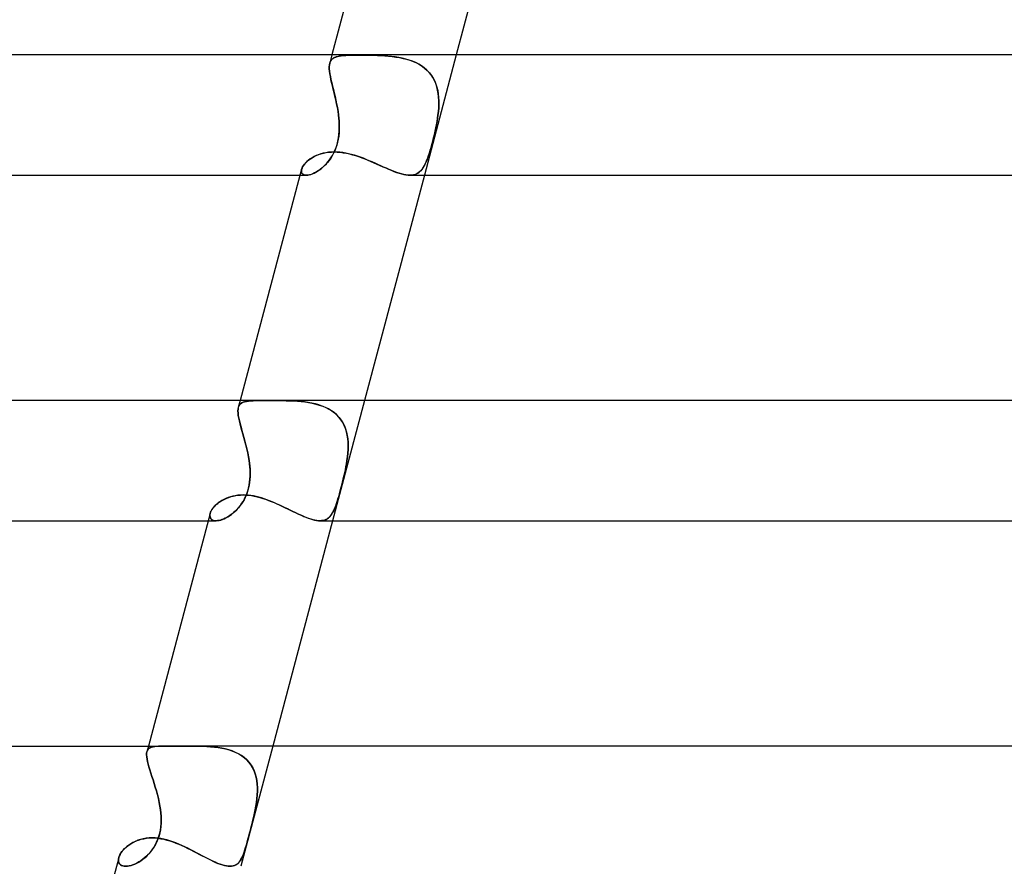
# Model space of a CAD drawing. Header units: millimetres. Extents: x -345 to 345, y -2 to 230.
# Tile 21 of 74: x -126 to -94, y 115 to 143. Entities that reach past the tile are written whole.
import ezdxf

# ---------------------------------------------------------------- set-up
doc = ezdxf.new("R2010")
doc.units = ezdxf.units.MM
doc.layers.add('HIDDEN', color=7, linetype='Continuous')
doc.layers.add('THICK', color=7, linetype='Continuous')

msp = doc.modelspace()

# ---------------------------------------------------------------- linework, layer by layer
at = {"layer": 'HIDDEN'}
for p, q in [((-115.87, 142), (-115.943, 141.727)), ((-115.902, 141.82), (-115.872, 141.856)), ((-115.866, 141.861), (-115.899, 141.824)), ((-115.872, 141.856), (-115.836, 141.886)), ((-115.827, 141.893), (-115.866, 141.861)), ((-115.836, 141.886), (-115.794, 141.912)), ((-115.78, 141.918), (-115.827, 141.893)), ((-115.794, 141.912), (-115.745, 141.933)), ((-115.727, 141.939), (-115.78, 141.918)), ((-115.745, 141.933), (-115.69, 141.95)), ((-115.666, 141.955), (-115.727, 141.939)), ((-115.69, 141.95), (-115.63, 141.963)), ((-115.598, 141.968), (-115.666, 141.955)), ((-115.63, 141.963), (-115.562, 141.973)), ((-115.524, 141.978), (-115.598, 141.968)), ((-115.562, 141.973), (-115.489, 141.981)), ((-115.442, 141.984), (-115.524, 141.978)), ((-115.489, 141.981), (-115.411, 141.986)), ((-115.353, 141.989), (-115.442, 141.984)), ((-115.411, 141.986), (-115.326, 141.99)), ((-115.258, 141.992), (-115.353, 141.989)), ((-115.326, 141.99), (-115.236, 141.993)), ((-115.156, 141.994), (-115.258, 141.992)), ((-115.236, 141.993), (-115.14, 141.995)), ((-115.048, 141.995), (-115.156, 141.994)), ((-115.14, 141.995), (-115.039, 141.995)), ((-114.934, 141.996), (-115.048, 141.995)), ((-115.039, 141.995), (-114.934, 141.996)), ((-114.828, 141.995), (-114.934, 141.996)), ((-114.934, 141.996), (-114.824, 141.995)), ((-114.717, 141.995), (-114.828, 141.995)), ((-114.824, 141.995), (-114.71, 141.994)), ((-114.604, 141.993), (-114.717, 141.995)), ((-114.71, 141.994), (-114.593, 141.993)), ((-114.487, 141.991), (-114.604, 141.993)), ((-114.593, 141.993), (-114.474, 141.99)), ((-114.369, 141.987), (-114.487, 141.991)), ((-114.474, 141.99), (-114.354, 141.986)), ((-114.25, 141.982), (-114.369, 141.987)), ((-114.354, 141.986), (-114.232, 141.981)), ((-114.129, 141.975), (-114.25, 141.982)), ((-114.232, 141.981), (-114.109, 141.973)), ((-114.008, 141.965), (-114.129, 141.975)), ((-114.109, 141.973), (-113.986, 141.963)), ((-113.887, 141.953), (-114.008, 141.965)), ((-113.986, 141.963), (-113.863, 141.95)), ((-113.766, 141.937), (-113.887, 141.953)), ((-113.863, 141.95), (-113.742, 141.933)), ((-113.647, 141.918), (-113.766, 141.937)), ((-113.742, 141.933), (-113.621, 141.913)), ((-113.529, 141.894), (-113.647, 141.918)), ((-113.621, 141.913), (-113.503, 141.888)), ((-113.413, 141.866), (-113.529, 141.894)), ((-113.503, 141.888), (-113.387, 141.858)), ((-113.3, 141.832), (-113.413, 141.866)), ((-113.387, 141.858), (-113.274, 141.823)), ((-113.19, 141.793), (-113.3, 141.832)), ((-111.732, 142), (-112.794, 138)), ((-115.958, 141.609), (-115.953, 141.673)), ((-115.953, 141.672), (-115.958, 141.608)), ((-115.957, 141.538), (-115.958, 141.609)), ((-115.958, 141.608), (-115.957, 141.536)), ((-115.95, 141.46), (-115.957, 141.538)), ((-115.957, 141.536), (-115.95, 141.457)), ((-115.953, 141.673), (-115.942, 141.729)), ((-115.942, 141.729), (-115.953, 141.672)), ((-115.924, 141.78), (-115.942, 141.729)), ((-115.942, 141.729), (-115.925, 141.777)), ((-115.925, 141.777), (-115.902, 141.82)), ((-115.899, 141.824), (-115.924, 141.78)), ((-113.274, 141.823), (-113.164, 141.782)), ((-113.084, 141.747), (-113.19, 141.793)), ((-113.164, 141.782), (-113.06, 141.735)), ((-112.984, 141.696), (-113.084, 141.747)), ((-113.06, 141.735), (-112.96, 141.682)), ((-112.888, 141.638), (-112.984, 141.696)), ((-112.96, 141.682), (-112.866, 141.623)), ((-112.798, 141.572), (-112.888, 141.638)), ((-112.866, 141.623), (-112.779, 141.556)), ((-112.715, 141.5), (-112.798, 141.572)), ((-112.779, 141.556), (-112.697, 141.483)), ((-112.64, 141.422), (-112.715, 141.5)), ((-115.939, 141.376), (-115.95, 141.46)), ((-115.95, 141.457), (-115.938, 141.371)), ((-115.922, 141.284), (-115.939, 141.376)), ((-115.938, 141.371), (-115.921, 141.279)), ((-115.902, 141.186), (-115.922, 141.284)), ((-115.921, 141.279), (-115.901, 141.18)), ((-115.879, 141.082), (-115.902, 141.186)), ((-115.901, 141.18), (-115.877, 141.076)), ((-112.697, 141.483), (-112.624, 141.403)), ((-112.573, 141.338), (-112.64, 141.422)), ((-112.624, 141.403), (-112.559, 141.318)), ((-112.513, 141.247), (-112.573, 141.338)), ((-112.559, 141.318), (-112.501, 141.227)), ((-112.461, 141.15), (-112.513, 141.247)), ((-112.501, 141.227), (-112.452, 141.131)), ((-115.853, 140.974), (-115.879, 141.082)), ((-115.877, 141.076), (-115.851, 140.967)), ((-115.825, 140.862), (-115.853, 140.974)), ((-115.851, 140.967), (-115.823, 140.855)), ((-115.797, 140.745), (-115.825, 140.862)), ((-115.823, 140.855), (-115.795, 140.739)), ((-112.418, 141.048), (-112.461, 141.15)), ((-112.452, 141.131), (-112.41, 141.029)), ((-112.382, 140.943), (-112.418, 141.048)), ((-112.41, 141.029), (-112.377, 140.924)), ((-112.355, 140.833), (-112.382, 140.943)), ((-112.377, 140.924), (-112.351, 140.815)), ((-115.768, 140.626), (-115.797, 140.745)), ((-115.795, 140.739), (-115.767, 140.62)), ((-115.74, 140.503), (-115.768, 140.626)), ((-115.767, 140.62), (-115.739, 140.498)), ((-112.335, 140.72), (-112.355, 140.833)), ((-112.351, 140.815), (-112.333, 140.704)), ((-112.322, 140.604), (-112.335, 140.72)), ((-112.333, 140.704), (-112.321, 140.59)), ((-112.315, 140.486), (-112.322, 140.604)), ((-112.321, 140.59), (-112.315, 140.474)), ((-115.714, 140.379), (-115.74, 140.503)), ((-115.739, 140.498), (-115.713, 140.375)), ((-115.69, 140.254), (-115.714, 140.379)), ((-115.713, 140.375), (-115.689, 140.251)), ((-115.668, 140.127), (-115.69, 140.254)), ((-115.689, 140.251), (-115.668, 140.125)), ((-112.319, 140.238), (-112.329, 140.119)), ((-112.328, 140.123), (-112.319, 140.245)), ((-112.319, 140.245), (-112.314, 140.366)), ((-112.314, 140.357), (-112.319, 140.238)), ((-112.314, 140.366), (-112.315, 140.486)), ((-112.315, 140.474), (-112.314, 140.357)), ((-115.65, 140), (-115.668, 140.127)), ((-115.668, 140.125), (-115.65, 140)), ((-115.638, 139.894), (-115.65, 140)), ((-115.65, 140), (-115.639, 139.902)), ((-115.639, 139.902), (-115.631, 139.804)), ((-115.63, 139.788), (-115.638, 139.894)), ((-112.374, 139.788), (-112.357, 139.894)), ((-112.355, 139.902), (-112.371, 139.804)), ((-112.357, 139.894), (-112.342, 140)), ((-112.342, 140), (-112.355, 139.902)), ((-112.342, 140), (-112.328, 140.123)), ((-112.329, 140.119), (-112.342, 140)), ((-115.631, 139.804), (-115.626, 139.705)), ((-115.625, 139.681), (-115.63, 139.788)), ((-115.628, 139.463), (-115.624, 139.572)), ((-115.626, 139.705), (-115.624, 139.606)), ((-115.624, 139.606), (-115.626, 139.505)), ((-115.624, 139.572), (-115.625, 139.681)), ((-112.438, 139.463), (-112.415, 139.572)), ((-112.408, 139.606), (-112.429, 139.505)), ((-112.415, 139.572), (-112.393, 139.681)), ((-112.388, 139.705), (-112.408, 139.606)), ((-112.393, 139.681), (-112.374, 139.788)), ((-112.371, 139.804), (-112.388, 139.705)), ((-115.673, 139.133), (-115.652, 139.243)), ((-115.643, 139.303), (-115.659, 139.201)), ((-115.652, 139.243), (-115.637, 139.353)), ((-115.632, 139.404), (-115.643, 139.303)), ((-115.637, 139.353), (-115.628, 139.463)), ((-115.626, 139.505), (-115.632, 139.404)), ((-112.517, 139.133), (-112.49, 139.243)), ((-112.475, 139.303), (-112.5, 139.201)), ((-112.49, 139.243), (-112.463, 139.353)), ((-112.451, 139.404), (-112.475, 139.303)), ((-112.463, 139.353), (-112.438, 139.463)), ((-112.429, 139.505), (-112.451, 139.404)), ((-115.74, 138.906), (-115.776, 138.815)), ((-115.77, 138.83), (-115.733, 138.925)), ((-115.708, 139.002), (-115.74, 138.906)), ((-115.733, 138.925), (-115.701, 139.026)), ((-115.681, 139.1), (-115.708, 139.002)), ((-115.701, 139.026), (-115.673, 139.133)), ((-115.659, 139.201), (-115.681, 139.1)), ((-112.578, 138.906), (-112.605, 138.815)), ((-112.601, 138.83), (-112.573, 138.925)), ((-112.552, 139.002), (-112.578, 138.906)), ((-112.573, 138.925), (-112.545, 139.026)), ((-112.526, 139.1), (-112.552, 139.002)), ((-112.545, 139.026), (-112.517, 139.133)), ((-112.5, 139.201), (-112.526, 139.1)), ((-116.588, 138.544), (-116.527, 138.583)), ((-116.527, 138.583), (-116.46, 138.62)), ((-116.46, 138.62), (-116.389, 138.653)), ((-116.389, 138.653), (-116.314, 138.684)), ((-116.314, 138.684), (-116.235, 138.71)), ((-116.235, 138.71), (-116.152, 138.732)), ((-116.152, 138.732), (-116.065, 138.75)), ((-116.065, 138.75), (-115.976, 138.763)), ((-115.976, 138.763), (-115.884, 138.771)), ((-115.912, 138.565), (-115.965, 138.49)), ((-115.951, 138.509), (-115.902, 138.581)), ((-115.863, 138.644), (-115.912, 138.565)), ((-115.902, 138.581), (-115.855, 138.658)), ((-115.884, 138.771), (-115.79, 138.773)), ((-115.818, 138.728), (-115.863, 138.644)), ((-115.855, 138.658), (-115.811, 138.741)), ((-115.776, 138.815), (-115.818, 138.728)), ((-115.811, 138.741), (-115.77, 138.83)), ((-115.79, 138.773), (-115.692, 138.771)), ((-115.692, 138.771), (-115.592, 138.763)), ((-115.592, 138.763), (-115.492, 138.749)), ((-115.492, 138.749), (-115.39, 138.731)), ((-115.39, 138.731), (-115.288, 138.709)), ((-115.288, 138.709), (-115.186, 138.682)), ((-115.186, 138.682), (-115.083, 138.652)), ((-115.083, 138.652), (-114.981, 138.618)), ((-114.981, 138.618), (-114.878, 138.581)), ((-114.878, 138.581), (-114.776, 138.542)), ((-112.687, 138.565), (-112.716, 138.49)), ((-112.708, 138.509), (-112.681, 138.581)), ((-112.659, 138.644), (-112.687, 138.565)), ((-112.681, 138.581), (-112.655, 138.658)), ((-112.632, 138.728), (-112.659, 138.644)), ((-112.655, 138.658), (-112.628, 138.741)), ((-112.605, 138.815), (-112.632, 138.728)), ((-112.628, 138.741), (-112.601, 138.83)), ((-116.879, 138.199), (-116.865, 138.24)), ((-116.865, 138.24), (-116.844, 138.283)), ((-116.844, 138.283), (-116.816, 138.327)), ((-116.816, 138.327), (-116.782, 138.371)), ((-116.782, 138.371), (-116.742, 138.415)), ((-116.742, 138.415), (-116.697, 138.459)), ((-116.697, 138.459), (-116.645, 138.502)), ((-116.645, 138.502), (-116.588, 138.544)), ((-116.2, 138.24), (-116.262, 138.191)), ((-116.227, 138.217), (-116.169, 138.267)), ((-116.139, 138.295), (-116.2, 138.24)), ((-116.169, 138.267), (-116.112, 138.321)), ((-116.079, 138.355), (-116.139, 138.295)), ((-116.112, 138.321), (-116.056, 138.379)), ((-116.021, 138.42), (-116.079, 138.355)), ((-116.056, 138.379), (-116.003, 138.442)), ((-115.965, 138.49), (-116.021, 138.42)), ((-116.003, 138.442), (-115.951, 138.509)), ((-114.776, 138.542), (-114.674, 138.501)), ((-114.674, 138.501), (-114.573, 138.458)), ((-114.573, 138.458), (-114.472, 138.415)), ((-114.472, 138.415), (-114.373, 138.371)), ((-114.373, 138.371), (-114.275, 138.327)), ((-114.275, 138.327), (-114.178, 138.283)), ((-114.178, 138.283), (-114.082, 138.241)), ((-114.082, 138.241), (-113.988, 138.201)), ((-112.842, 138.24), (-112.878, 138.191)), ((-112.858, 138.217), (-112.825, 138.267)), ((-112.808, 138.295), (-112.842, 138.24)), ((-112.825, 138.267), (-112.794, 138.321)), ((-112.776, 138.355), (-112.808, 138.295)), ((-112.794, 138.321), (-112.764, 138.379)), ((-112.745, 138.42), (-112.776, 138.355)), ((-112.764, 138.379), (-112.735, 138.442)), ((-112.716, 138.49), (-112.745, 138.42)), ((-112.735, 138.442), (-112.708, 138.509)), ((-116.932, 138), (-116.716, 138)), ((-116.887, 138.157), (-116.879, 138.199)), ((-116.879, 138.198), (-116.887, 138.156)), ((-116.886, 138.118), (-116.887, 138.157)), ((-116.887, 138.156), (-116.886, 138.118)), ((-116.886, 138.118), (-116.877, 138.083)), ((-116.877, 138.084), (-116.886, 138.118)), ((-116.86, 138.055), (-116.877, 138.084)), ((-116.877, 138.083), (-116.86, 138.054)), ((-116.834, 138.031), (-116.86, 138.055)), ((-116.86, 138.054), (-116.834, 138.031)), ((-116.834, 138.031), (-116.801, 138.014)), ((-116.801, 138.014), (-116.834, 138.031)), ((-116.801, 138.014), (-116.761, 138.003)), ((-116.761, 138.003), (-116.801, 138.014)), ((-116.761, 138.003), (-116.715, 138)), ((-116.715, 138), (-116.761, 138.003)), ((-116.715, 138), (-116.67, 138.003)), ((-116.668, 138.003), (-116.715, 138)), ((-116.67, 138.003), (-116.622, 138.011)), ((-116.617, 138.012), (-116.668, 138.003)), ((-116.622, 138.011), (-116.57, 138.025)), ((-116.563, 138.027), (-116.617, 138.012)), ((-116.57, 138.025), (-116.516, 138.044)), ((-116.506, 138.048), (-116.563, 138.027)), ((-116.516, 138.044), (-116.461, 138.068)), ((-116.447, 138.075), (-116.506, 138.048)), ((-116.461, 138.068), (-116.403, 138.098)), ((-116.386, 138.108), (-116.447, 138.075)), ((-116.403, 138.098), (-116.345, 138.133)), ((-116.324, 138.146), (-116.386, 138.108)), ((-116.345, 138.133), (-116.286, 138.173)), ((-116.262, 138.191), (-116.324, 138.146)), ((-116.286, 138.173), (-116.227, 138.217)), ((-113.988, 138.201), (-113.896, 138.162)), ((-113.896, 138.162), (-113.808, 138.127)), ((-113.808, 138.127), (-113.722, 138.095)), ((-113.722, 138.095), (-113.638, 138.067)), ((-113.638, 138.067), (-113.558, 138.044)), ((-113.558, 138.044), (-113.481, 138.025)), ((-113.481, 138.025), (-113.408, 138.011)), ((-113.408, 138.011), (-113.339, 138.003)), ((-113.339, 138.003), (-113.274, 138)), ((-113.274, 138), (-113.215, 138.003)), ((-113.212, 138.003), (-113.274, 138)), ((-113.215, 138.003), (-113.159, 138.011)), ((-113.153, 138.012), (-113.212, 138.003)), ((-113.159, 138.011), (-113.107, 138.025)), ((-113.099, 138.027), (-113.153, 138.012)), ((-113.107, 138.025), (-113.058, 138.044)), ((-113.049, 138.048), (-113.099, 138.027)), ((-113.058, 138.044), (-113.012, 138.068)), ((-113.002, 138.075), (-113.049, 138.048)), ((-113.012, 138.068), (-112.97, 138.098)), ((-112.958, 138.108), (-113.002, 138.075)), ((-112.97, 138.098), (-112.93, 138.133)), ((-112.916, 138.146), (-112.958, 138.108)), ((-112.93, 138.133), (-112.893, 138.173)), ((-112.878, 138.191), (-112.916, 138.146)), ((-112.893, 138.173), (-112.858, 138.217)), ((-118.923, 130.5), (-118.984, 130.273)), ((-118.942, 130.361), (-118.91, 130.394)), ((-118.911, 130.394), (-118.942, 130.36)), ((-118.873, 130.421), (-118.911, 130.394)), ((-118.91, 130.394), (-118.872, 130.422)), ((-118.827, 130.443), (-118.873, 130.421)), ((-118.872, 130.422), (-118.826, 130.444)), ((-118.774, 130.461), (-118.827, 130.443)), ((-118.826, 130.444), (-118.773, 130.461)), ((-118.714, 130.474), (-118.774, 130.461)), ((-118.773, 130.461), (-118.712, 130.474)), ((-118.647, 130.483), (-118.714, 130.474)), ((-118.712, 130.474), (-118.645, 130.484)), ((-118.573, 130.49), (-118.647, 130.483)), ((-118.645, 130.484), (-118.571, 130.49)), ((-118.492, 130.494), (-118.573, 130.49)), ((-118.571, 130.49), (-118.49, 130.495)), ((-118.404, 130.497), (-118.492, 130.494)), ((-118.49, 130.495), (-118.402, 130.497)), ((-118.309, 130.499), (-118.404, 130.497)), ((-118.402, 130.497), (-118.307, 130.499)), ((-118.208, 130.499), (-118.309, 130.499)), ((-118.307, 130.499), (-118.206, 130.499)), ((-118.1, 130.5), (-118.208, 130.499)), ((-118.206, 130.499), (-118.099, 130.5)), ((-117.986, 130.5), (-118.1, 130.5)), ((-118.099, 130.5), (-117.986, 130.5)), ((-117.876, 130.5), (-117.986, 130.5)), ((-117.986, 130.5), (-117.874, 130.5)), ((-117.762, 130.499), (-117.876, 130.5)), ((-117.874, 130.5), (-117.758, 130.499)), ((-117.645, 130.499), (-117.762, 130.499)), ((-117.758, 130.499), (-117.639, 130.499)), ((-117.525, 130.498), (-117.645, 130.499)), ((-117.639, 130.499), (-117.518, 130.498)), ((-117.403, 130.496), (-117.525, 130.498)), ((-117.518, 130.498), (-117.395, 130.495)), ((-117.279, 130.492), (-117.403, 130.496)), ((-117.395, 130.495), (-117.27, 130.492)), ((-117.155, 130.487), (-117.279, 130.492)), ((-117.27, 130.492), (-117.145, 130.486)), ((-117.03, 130.479), (-117.155, 130.487)), ((-117.145, 130.486), (-117.019, 130.478)), ((-116.905, 130.469), (-117.03, 130.479)), ((-117.019, 130.478), (-116.894, 130.468)), ((-116.781, 130.455), (-116.905, 130.469)), ((-116.894, 130.468), (-116.769, 130.453)), ((-116.659, 130.437), (-116.781, 130.455)), ((-116.769, 130.453), (-116.646, 130.435)), ((-116.537, 130.415), (-116.659, 130.437)), ((-116.646, 130.435), (-116.525, 130.413)), ((-116.419, 130.388), (-116.537, 130.415)), ((-116.525, 130.413), (-116.406, 130.385)), ((-116.303, 130.356), (-116.419, 130.388)), ((-116.406, 130.385), (-116.29, 130.351)), ((-114.785, 130.5), (-115.847, 126.5)), ((-118.997, 130.156), (-118.994, 130.218)), ((-118.994, 130.218), (-118.997, 130.155)), ((-118.994, 130.085), (-118.997, 130.156)), ((-118.997, 130.155), (-118.993, 130.083)), ((-118.994, 130.218), (-118.983, 130.273)), ((-118.984, 130.273), (-118.994, 130.218)), ((-118.984, 130.007), (-118.994, 130.085)), ((-118.993, 130.083), (-118.984, 130.004)), ((-118.967, 130.32), (-118.984, 130.273)), ((-118.983, 130.273), (-118.966, 130.32)), ((-118.942, 130.36), (-118.967, 130.32)), ((-118.966, 130.32), (-118.942, 130.361)), ((-116.192, 130.317), (-116.303, 130.356)), ((-116.29, 130.351), (-116.178, 130.312)), ((-116.084, 130.273), (-116.192, 130.317)), ((-116.178, 130.312), (-116.071, 130.267)), ((-115.981, 130.221), (-116.084, 130.273)), ((-116.071, 130.267), (-115.97, 130.215)), ((-115.884, 130.162), (-115.981, 130.221)), ((-115.97, 130.215), (-115.874, 130.155)), ((-115.794, 130.097), (-115.884, 130.162)), ((-115.874, 130.155), (-115.784, 130.089)), ((-115.711, 130.024), (-115.794, 130.097)), ((-115.784, 130.089), (-115.702, 130.015)), ((-118.969, 129.921), (-118.984, 130.007)), ((-118.984, 130.004), (-118.968, 129.918)), ((-118.948, 129.827), (-118.969, 129.921)), ((-118.968, 129.918), (-118.948, 129.824)), ((-118.924, 129.727), (-118.948, 129.827)), ((-118.948, 129.824), (-118.923, 129.724)), ((-118.895, 129.621), (-118.924, 129.727)), ((-118.923, 129.724), (-118.894, 129.617)), ((-115.636, 129.945), (-115.711, 130.024)), ((-115.702, 130.015), (-115.628, 129.935)), ((-115.569, 129.859), (-115.636, 129.945)), ((-115.628, 129.935), (-115.562, 129.849)), ((-115.51, 129.766), (-115.569, 129.859)), ((-115.562, 129.849), (-115.505, 129.757)), ((-115.46, 129.668), (-115.51, 129.766)), ((-115.505, 129.757), (-115.456, 129.658)), ((-118.864, 129.509), (-118.895, 129.621)), ((-118.894, 129.617), (-118.863, 129.505)), ((-118.832, 129.393), (-118.864, 129.509)), ((-118.863, 129.505), (-118.83, 129.388)), ((-118.798, 129.272), (-118.832, 129.393)), ((-118.83, 129.388), (-118.797, 129.268)), ((-115.419, 129.565), (-115.46, 129.668)), ((-115.456, 129.658), (-115.415, 129.555)), ((-115.386, 129.458), (-115.419, 129.565)), ((-115.415, 129.555), (-115.383, 129.448)), ((-115.361, 129.346), (-115.386, 129.458)), ((-115.383, 129.448), (-115.359, 129.337)), ((-118.764, 129.148), (-118.798, 129.272)), ((-118.797, 129.268), (-118.763, 129.144)), ((-118.731, 129.022), (-118.764, 129.148)), ((-118.763, 129.144), (-118.73, 129.018)), ((-115.344, 129.231), (-115.361, 129.346)), ((-115.359, 129.337), (-115.343, 129.223)), ((-115.333, 129.113), (-115.344, 129.231)), ((-115.343, 129.223), (-115.333, 129.106)), ((-115.33, 128.993), (-115.333, 129.113)), ((-115.333, 129.106), (-115.33, 128.987)), ((-118.699, 128.893), (-118.731, 129.022)), ((-118.73, 129.018), (-118.699, 128.89)), ((-118.67, 128.763), (-118.699, 128.893)), ((-118.699, 128.89), (-118.67, 128.761)), ((-118.645, 128.632), (-118.67, 128.763)), ((-118.67, 128.761), (-118.645, 128.631)), ((-115.353, 128.625), (-115.34, 128.749)), ((-115.34, 128.745), (-115.353, 128.623)), ((-115.34, 128.749), (-115.332, 128.871)), ((-115.333, 128.867), (-115.34, 128.745)), ((-115.33, 128.987), (-115.333, 128.867)), ((-115.332, 128.871), (-115.33, 128.993)), ((-118.623, 128.5), (-118.645, 128.632)), ((-118.645, 128.631), (-118.623, 128.5)), ((-118.61, 128.398), (-118.623, 128.5)), ((-118.623, 128.5), (-118.611, 128.411)), ((-118.611, 128.411), (-118.601, 128.322)), ((-118.599, 128.296), (-118.61, 128.398)), ((-115.404, 128.296), (-115.386, 128.398)), ((-115.383, 128.411), (-115.399, 128.322)), ((-115.386, 128.398), (-115.369, 128.5)), ((-115.369, 128.5), (-115.383, 128.411)), ((-115.369, 128.5), (-115.353, 128.625)), ((-115.353, 128.623), (-115.369, 128.5)), ((-118.601, 128.322), (-118.594, 128.232)), ((-118.592, 128.193), (-118.599, 128.296)), ((-118.594, 128.232), (-118.59, 128.141)), ((-118.589, 128.09), (-118.592, 128.193)), ((-118.591, 127.987), (-118.589, 128.09)), ((-118.59, 128.141), (-118.589, 128.051)), ((-115.469, 127.987), (-115.446, 128.09)), ((-115.435, 128.141), (-115.455, 128.051)), ((-115.446, 128.09), (-115.424, 128.193)), ((-115.416, 128.232), (-115.435, 128.141)), ((-115.424, 128.193), (-115.404, 128.296)), ((-115.399, 128.322), (-115.416, 128.232)), ((-118.624, 127.682), (-118.608, 127.782)), ((-118.608, 127.778), (-118.623, 127.688)), ((-118.608, 127.782), (-118.597, 127.884)), ((-118.598, 127.869), (-118.608, 127.778)), ((-118.592, 127.96), (-118.598, 127.869)), ((-118.597, 127.884), (-118.591, 127.987)), ((-118.589, 128.051), (-118.592, 127.96)), ((-115.544, 127.683), (-115.519, 127.782)), ((-115.52, 127.778), (-115.542, 127.688)), ((-115.497, 127.869), (-115.52, 127.778)), ((-115.519, 127.782), (-115.494, 127.884)), ((-115.476, 127.96), (-115.497, 127.869)), ((-115.494, 127.884), (-115.469, 127.987)), ((-115.455, 128.051), (-115.476, 127.96)), ((-118.692, 127.433), (-118.722, 127.353)), ((-118.704, 127.4), (-118.672, 127.492)), ((-118.665, 127.515), (-118.692, 127.433)), ((-118.672, 127.492), (-118.646, 127.586)), ((-118.642, 127.601), (-118.665, 127.515)), ((-118.646, 127.586), (-118.624, 127.682)), ((-118.623, 127.688), (-118.642, 127.601)), ((-115.61, 127.433), (-115.632, 127.353)), ((-115.619, 127.4), (-115.594, 127.492)), ((-115.587, 127.515), (-115.61, 127.433)), ((-115.594, 127.492), (-115.569, 127.586)), ((-115.565, 127.601), (-115.587, 127.515)), ((-115.569, 127.586), (-115.544, 127.683)), ((-115.542, 127.688), (-115.565, 127.601)), ((-119.671, 127.076), (-119.618, 127.116)), ((-119.618, 127.116), (-119.562, 127.153)), ((-119.562, 127.153), (-119.502, 127.189)), ((-119.502, 127.189), (-119.438, 127.222)), ((-119.438, 127.222), (-119.371, 127.252)), ((-119.371, 127.252), (-119.3, 127.279)), ((-119.3, 127.279), (-119.227, 127.302)), ((-119.227, 127.302), (-119.15, 127.321)), ((-119.15, 127.321), (-119.071, 127.337)), ((-119.071, 127.337), (-118.99, 127.348)), ((-118.99, 127.348), (-118.906, 127.355)), ((-118.906, 127.355), (-118.821, 127.357)), ((-118.837, 127.129), (-118.882, 127.06)), ((-118.876, 127.069), (-118.827, 127.145)), ((-118.795, 127.201), (-118.837, 127.129)), ((-118.827, 127.145), (-118.781, 127.227)), ((-118.821, 127.357), (-118.73, 127.355)), ((-118.757, 127.275), (-118.795, 127.201)), ((-118.781, 127.227), (-118.74, 127.312)), ((-118.722, 127.353), (-118.757, 127.275)), ((-118.74, 127.312), (-118.704, 127.4)), ((-118.73, 127.355), (-118.639, 127.347)), ((-118.639, 127.347), (-118.546, 127.335)), ((-118.546, 127.335), (-118.453, 127.319)), ((-118.453, 127.319), (-118.359, 127.298)), ((-118.359, 127.298), (-118.264, 127.273)), ((-118.264, 127.273), (-118.17, 127.245)), ((-118.17, 127.245), (-118.075, 127.214)), ((-118.075, 127.214), (-117.981, 127.179)), ((-117.981, 127.179), (-117.886, 127.142)), ((-117.886, 127.142), (-117.792, 127.103)), ((-117.792, 127.103), (-117.699, 127.062)), ((-115.7, 127.129), (-115.723, 127.06)), ((-115.72, 127.069), (-115.695, 127.145)), ((-115.677, 127.201), (-115.7, 127.129)), ((-115.695, 127.145), (-115.67, 127.227)), ((-115.655, 127.275), (-115.677, 127.201)), ((-115.67, 127.227), (-115.644, 127.312)), ((-115.632, 127.353), (-115.655, 127.275)), ((-115.644, 127.312), (-115.619, 127.4)), ((-119.921, 126.741), (-119.908, 126.782)), ((-119.908, 126.782), (-119.889, 126.823)), ((-119.889, 126.823), (-119.865, 126.865)), ((-119.865, 126.865), (-119.835, 126.908)), ((-119.835, 126.908), (-119.801, 126.951)), ((-119.801, 126.951), (-119.762, 126.994)), ((-119.762, 126.994), (-119.719, 127.036)), ((-119.719, 127.036), (-119.671, 127.076)), ((-119.139, 126.773), (-119.194, 126.727)), ((-119.155, 126.759), (-119.096, 126.811)), ((-119.084, 126.823), (-119.139, 126.773)), ((-119.096, 126.811), (-119.038, 126.868)), ((-119.031, 126.877), (-119.084, 126.823)), ((-119.038, 126.868), (-118.982, 126.931)), ((-118.979, 126.934), (-119.031, 126.877)), ((-118.982, 126.931), (-118.927, 126.997)), ((-118.929, 126.996), (-118.979, 126.934)), ((-118.882, 127.06), (-118.929, 126.996)), ((-118.927, 126.997), (-118.876, 127.069)), ((-117.699, 127.062), (-117.606, 127.02)), ((-117.606, 127.02), (-117.513, 126.976)), ((-117.513, 126.976), (-117.421, 126.932)), ((-117.421, 126.932), (-117.33, 126.888)), ((-117.33, 126.888), (-117.24, 126.845)), ((-117.24, 126.845), (-117.152, 126.802)), ((-117.152, 126.802), (-117.065, 126.76)), ((-117.065, 126.76), (-116.98, 126.72)), ((-115.846, 126.773), (-115.873, 126.727)), ((-115.854, 126.759), (-115.825, 126.811)), ((-115.819, 126.823), (-115.846, 126.773)), ((-115.825, 126.811), (-115.798, 126.868)), ((-115.794, 126.877), (-115.819, 126.823)), ((-115.798, 126.868), (-115.771, 126.931)), ((-115.77, 126.934), (-115.794, 126.877)), ((-115.771, 126.931), (-115.745, 126.997)), ((-115.746, 126.996), (-115.77, 126.934)), ((-115.723, 127.06), (-115.746, 126.996)), ((-115.745, 126.997), (-115.72, 127.069)), ((-119.985, 126.5), (-119.723, 126.5)), ((-119.929, 126.7), (-119.931, 126.661)), ((-119.931, 126.661), (-119.929, 126.7)), ((-119.931, 126.661), (-119.926, 126.626)), ((-119.926, 126.626), (-119.931, 126.661)), ((-119.921, 126.742), (-119.929, 126.7)), ((-119.929, 126.7), (-119.921, 126.741)), ((-119.926, 126.626), (-119.915, 126.594)), ((-119.915, 126.594), (-119.926, 126.626)), ((-119.915, 126.594), (-119.897, 126.566)), ((-119.897, 126.566), (-119.915, 126.594)), ((-119.897, 126.566), (-119.873, 126.543)), ((-119.873, 126.543), (-119.897, 126.566)), ((-119.873, 126.543), (-119.843, 126.524)), ((-119.843, 126.524), (-119.873, 126.543)), ((-119.843, 126.524), (-119.807, 126.51)), ((-119.807, 126.51), (-119.843, 126.524)), ((-119.807, 126.51), (-119.766, 126.502)), ((-119.766, 126.502), (-119.807, 126.51)), ((-119.766, 126.502), (-119.72, 126.5)), ((-119.721, 126.5), (-119.766, 126.502)), ((-119.677, 126.503), (-119.721, 126.5)), ((-119.72, 126.5), (-119.673, 126.503)), ((-119.629, 126.51), (-119.677, 126.503)), ((-119.673, 126.503), (-119.622, 126.511)), ((-119.579, 126.521), (-119.629, 126.51)), ((-119.622, 126.511), (-119.568, 126.525)), ((-119.527, 126.538), (-119.579, 126.521)), ((-119.568, 126.525), (-119.512, 126.543)), ((-119.474, 126.558), (-119.527, 126.538)), ((-119.512, 126.543), (-119.454, 126.567)), ((-119.419, 126.584), (-119.474, 126.558)), ((-119.454, 126.567), (-119.395, 126.596)), ((-119.363, 126.613), (-119.419, 126.584)), ((-119.395, 126.596), (-119.335, 126.629)), ((-119.307, 126.647), (-119.363, 126.613)), ((-119.335, 126.629), (-119.275, 126.668)), ((-119.251, 126.685), (-119.307, 126.647)), ((-119.275, 126.668), (-119.215, 126.711)), ((-119.194, 126.727), (-119.251, 126.685)), ((-119.215, 126.711), (-119.155, 126.759)), ((-116.98, 126.72), (-116.896, 126.682)), ((-116.896, 126.682), (-116.814, 126.646)), ((-116.814, 126.646), (-116.735, 126.614)), ((-116.735, 126.614), (-116.658, 126.585)), ((-116.658, 126.585), (-116.585, 126.559)), ((-116.585, 126.559), (-116.514, 126.538)), ((-116.514, 126.538), (-116.447, 126.521)), ((-116.447, 126.521), (-116.382, 126.509)), ((-116.382, 126.509), (-116.321, 126.502)), ((-116.321, 126.502), (-116.264, 126.5)), ((-116.214, 126.503), (-116.265, 126.5)), ((-116.264, 126.5), (-116.21, 126.503)), ((-116.166, 126.51), (-116.214, 126.503)), ((-116.21, 126.503), (-116.159, 126.511)), ((-116.12, 126.521), (-116.166, 126.51)), ((-116.159, 126.511), (-116.111, 126.525)), ((-116.078, 126.538), (-116.12, 126.521)), ((-116.111, 126.525), (-116.066, 126.543)), ((-116.038, 126.558), (-116.078, 126.538)), ((-116.066, 126.543), (-116.024, 126.567)), ((-116.001, 126.584), (-116.038, 126.558)), ((-116.024, 126.567), (-115.985, 126.596)), ((-115.966, 126.613), (-116.001, 126.584)), ((-115.985, 126.596), (-115.949, 126.629)), ((-115.933, 126.647), (-115.966, 126.613)), ((-115.949, 126.629), (-115.915, 126.668)), ((-115.902, 126.685), (-115.933, 126.647)), ((-115.915, 126.668), (-115.884, 126.711)), ((-115.873, 126.727), (-115.902, 126.685)), ((-115.884, 126.711), (-115.854, 126.759)), ((-121.976, 119), (-122.026, 118.814)), ((-121.981, 118.899), (-122.008, 118.861)), ((-121.986, 118.893), (-121.956, 118.923)), ((-121.946, 118.93), (-121.981, 118.899)), ((-121.956, 118.923), (-121.918, 118.946)), ((-121.901, 118.954), (-121.946, 118.93)), ((-121.918, 118.946), (-121.873, 118.964)), ((-121.849, 118.972), (-121.901, 118.954)), ((-121.873, 118.964), (-121.821, 118.978)), ((-121.787, 118.984), (-121.849, 118.972)), ((-121.821, 118.978), (-121.762, 118.988)), ((-121.717, 118.992), (-121.787, 118.984)), ((-121.762, 118.988), (-121.696, 118.994)), ((-121.638, 118.997), (-121.717, 118.992)), ((-121.696, 118.994), (-121.622, 118.998)), ((-121.551, 118.999), (-121.638, 118.997)), ((-121.622, 118.998), (-121.542, 119)), ((-121.454, 119), (-121.551, 118.999)), ((-121.542, 119), (-121.454, 119)), ((-121.393, 119), (-121.454, 119)), ((-121.328, 119), (-121.393, 119)), ((-121.26, 118.999), (-121.328, 119)), ((-121.189, 118.999), (-121.26, 118.999)), ((-121.116, 118.999), (-121.189, 118.999)), ((-121.04, 118.998), (-121.116, 118.999)), ((-120.962, 118.999), (-121.04, 118.998)), ((-120.881, 118.999), (-120.962, 118.999)), ((-120.799, 118.999), (-120.881, 118.999)), ((-120.716, 119), (-120.799, 118.999)), ((-120.631, 119), (-120.716, 119)), ((-120.544, 119), (-120.631, 119)), ((-120.545, 119), (-120.418, 119)), ((-120.42, 119), (-120.544, 119)), ((-120.293, 118.998), (-120.42, 119)), ((-120.418, 119), (-120.291, 118.998)), ((-120.166, 118.995), (-120.293, 118.998)), ((-120.291, 118.998), (-120.163, 118.995)), ((-120.038, 118.989), (-120.166, 118.995)), ((-120.163, 118.995), (-120.035, 118.989)), ((-119.911, 118.981), (-120.038, 118.989)), ((-120.035, 118.989), (-119.907, 118.98)), ((-119.785, 118.969), (-119.911, 118.981)), ((-119.907, 118.98), (-119.78, 118.968)), ((-119.66, 118.953), (-119.785, 118.969)), ((-119.78, 118.968), (-119.655, 118.952)), ((-119.537, 118.932), (-119.66, 118.953)), ((-119.655, 118.952), (-119.531, 118.931)), ((-119.417, 118.906), (-119.537, 118.932)), ((-119.531, 118.931), (-119.41, 118.905)), ((-119.3, 118.875), (-119.417, 118.906)), ((-119.41, 118.905), (-119.293, 118.873)), ((-117.838, 119), (-118.9, 115)), ((-122.034, 118.765), (-122.037, 118.708)), ((-122.037, 118.708), (-122.032, 118.643)), ((-122.037, 118.708), (-122.034, 118.765)), ((-122.032, 118.643), (-122.037, 118.708)), ((-122.034, 118.765), (-122.026, 118.814)), ((-122.026, 118.814), (-122.034, 118.765)), ((-122.021, 118.571), (-122.032, 118.643)), ((-122.032, 118.643), (-122.021, 118.57)), ((-122.008, 118.861), (-122.026, 118.814)), ((-122.026, 118.814), (-122.01, 118.857)), ((-122.005, 118.491), (-122.021, 118.571)), ((-122.01, 118.857), (-121.986, 118.893)), ((-119.187, 118.838), (-119.3, 118.875)), ((-119.293, 118.873), (-119.18, 118.835)), ((-119.078, 118.793), (-119.187, 118.838)), ((-119.18, 118.835), (-119.072, 118.79)), ((-118.975, 118.742), (-119.078, 118.793)), ((-119.072, 118.79), (-118.969, 118.739)), ((-118.877, 118.683), (-118.975, 118.742)), ((-118.969, 118.739), (-118.872, 118.68)), ((-118.787, 118.617), (-118.877, 118.683)), ((-118.872, 118.68), (-118.782, 118.613)), ((-118.705, 118.544), (-118.787, 118.617)), ((-118.782, 118.613), (-118.7, 118.539)), ((-122.021, 118.57), (-122.005, 118.49)), ((-121.983, 118.403), (-122.005, 118.491)), ((-122.005, 118.49), (-121.983, 118.402)), ((-121.957, 118.309), (-121.983, 118.403)), ((-121.983, 118.402), (-121.956, 118.308)), ((-121.927, 118.208), (-121.957, 118.309)), ((-121.956, 118.308), (-121.926, 118.207)), ((-118.631, 118.464), (-118.705, 118.544)), ((-118.7, 118.539), (-118.627, 118.459)), ((-118.565, 118.376), (-118.631, 118.464)), ((-118.627, 118.459), (-118.562, 118.371)), ((-118.508, 118.282), (-118.565, 118.376)), ((-118.562, 118.371), (-118.505, 118.277)), ((-118.46, 118.183), (-118.508, 118.282)), ((-118.505, 118.277), (-118.458, 118.177)), ((-121.893, 118.103), (-121.927, 118.208)), ((-121.926, 118.207), (-121.893, 118.1)), ((-121.858, 117.992), (-121.893, 118.103)), ((-121.893, 118.1), (-121.857, 117.99)), ((-121.821, 117.876), (-121.858, 117.992)), ((-121.857, 117.99), (-121.82, 117.874)), ((-118.422, 118.079), (-118.46, 118.183)), ((-118.458, 118.177), (-118.42, 118.073)), ((-118.392, 117.97), (-118.422, 118.079)), ((-118.42, 118.073), (-118.39, 117.964)), ((-118.37, 117.856), (-118.392, 117.97)), ((-118.39, 117.964), (-118.369, 117.851)), ((-121.784, 117.757), (-121.821, 117.876)), ((-121.82, 117.874), (-121.783, 117.755)), ((-121.746, 117.635), (-121.784, 117.757)), ((-121.783, 117.755), (-121.746, 117.634)), ((-121.71, 117.511), (-121.746, 117.635)), ((-121.746, 117.634), (-121.71, 117.51)), ((-118.356, 117.739), (-118.37, 117.856)), ((-118.369, 117.851), (-118.355, 117.735)), ((-118.349, 117.62), (-118.356, 117.739)), ((-118.355, 117.735), (-118.349, 117.616)), ((-118.349, 117.499), (-118.349, 117.62)), ((-118.349, 117.616), (-118.349, 117.496)), ((-121.676, 117.385), (-121.71, 117.511)), ((-121.71, 117.51), (-121.676, 117.384)), ((-121.644, 117.258), (-121.676, 117.385)), ((-121.676, 117.384), (-121.644, 117.257)), ((-118.366, 117.251), (-118.355, 117.376)), ((-118.355, 117.374), (-118.366, 117.25)), ((-118.355, 117.376), (-118.349, 117.499)), ((-118.349, 117.496), (-118.355, 117.374)), ((-121.616, 117.129), (-121.644, 117.258)), ((-121.644, 117.257), (-121.616, 117.129)), ((-121.591, 117), (-121.616, 117.129)), ((-121.616, 117.129), (-121.591, 117)), ((-121.574, 116.885), (-121.591, 117)), ((-121.591, 117), (-121.574, 116.888)), ((-118.423, 116.885), (-118.402, 117)), ((-118.402, 117), (-118.422, 116.888)), ((-118.402, 117), (-118.382, 117.126)), ((-118.382, 117.126), (-118.402, 117)), ((-118.382, 117.126), (-118.366, 117.251)), ((-118.366, 117.25), (-118.382, 117.126)), ((-121.574, 116.888), (-121.561, 116.775)), ((-121.56, 116.769), (-121.574, 116.885)), ((-121.561, 116.775), (-121.552, 116.662)), ((-121.552, 116.655), (-121.56, 116.769)), ((-121.552, 116.662), (-121.549, 116.549)), ((-121.549, 116.54), (-121.552, 116.655)), ((-118.498, 116.54), (-118.472, 116.655)), ((-118.47, 116.662), (-118.496, 116.549)), ((-118.472, 116.655), (-118.446, 116.769)), ((-118.445, 116.775), (-118.47, 116.662)), ((-118.446, 116.769), (-118.423, 116.885)), ((-118.422, 116.888), (-118.445, 116.775)), ((-121.576, 116.208), (-121.56, 116.317)), ((-121.559, 116.325), (-121.574, 116.217)), ((-121.56, 116.317), (-121.551, 116.427)), ((-121.551, 116.437), (-121.559, 116.325)), ((-121.549, 116.549), (-121.551, 116.437)), ((-121.551, 116.427), (-121.549, 116.54)), ((-118.581, 116.208), (-118.554, 116.317)), ((-118.551, 116.325), (-118.579, 116.217)), ((-118.554, 116.317), (-118.526, 116.427)), ((-118.524, 116.437), (-118.551, 116.325)), ((-118.526, 116.427), (-118.498, 116.54)), ((-118.496, 116.549), (-118.524, 116.437)), ((-121.66, 115.9), (-121.625, 116)), ((-121.622, 116.009), (-121.656, 115.909)), ((-121.625, 116), (-121.597, 116.103)), ((-121.595, 116.111), (-121.622, 116.009)), ((-121.597, 116.103), (-121.576, 116.208)), ((-121.574, 116.217), (-121.595, 116.111)), ((-118.664, 115.9), (-118.637, 116)), ((-118.634, 116.009), (-118.661, 115.909)), ((-118.637, 116), (-118.609, 116.103)), ((-118.607, 116.111), (-118.634, 116.009)), ((-118.609, 116.103), (-118.581, 116.208)), ((-118.579, 116.217), (-118.607, 116.111)), ((-122.769, 115.589), (-122.716, 115.638)), ((-122.716, 115.638), (-122.658, 115.685)), ((-122.658, 115.685), (-122.595, 115.729)), ((-122.595, 115.729), (-122.528, 115.771)), ((-122.528, 115.771), (-122.456, 115.809)), ((-122.456, 115.809), (-122.38, 115.844)), ((-122.38, 115.844), (-122.3, 115.874)), ((-122.3, 115.874), (-122.216, 115.899)), ((-122.216, 115.899), (-122.129, 115.92)), ((-122.129, 115.92), (-122.038, 115.934)), ((-122.038, 115.934), (-121.945, 115.943)), ((-121.945, 115.943), (-121.85, 115.946)), ((-121.852, 115.548), (-121.798, 115.627)), ((-121.85, 115.946), (-121.754, 115.943)), ((-121.793, 115.635), (-121.847, 115.555)), ((-121.798, 115.627), (-121.747, 115.713)), ((-121.742, 115.721), (-121.793, 115.635)), ((-121.754, 115.943), (-121.656, 115.935)), ((-121.747, 115.713), (-121.701, 115.804)), ((-121.696, 115.813), (-121.742, 115.721)), ((-121.701, 115.804), (-121.66, 115.9)), ((-121.656, 115.909), (-121.696, 115.813)), ((-121.656, 115.935), (-121.557, 115.92)), ((-121.557, 115.92), (-121.458, 115.9)), ((-121.458, 115.9), (-121.358, 115.875)), ((-121.358, 115.875), (-121.258, 115.846)), ((-121.258, 115.846), (-121.158, 115.812)), ((-121.158, 115.812), (-121.058, 115.775)), ((-121.058, 115.775), (-120.958, 115.734)), ((-120.958, 115.734), (-120.859, 115.69)), ((-120.859, 115.69), (-120.76, 115.645)), ((-120.76, 115.645), (-120.662, 115.597)), ((-118.766, 115.548), (-118.741, 115.627)), ((-118.739, 115.635), (-118.764, 115.555)), ((-118.741, 115.627), (-118.716, 115.713)), ((-118.714, 115.721), (-118.739, 115.635)), ((-118.716, 115.713), (-118.69, 115.804)), ((-118.688, 115.813), (-118.714, 115.721)), ((-118.69, 115.804), (-118.664, 115.9)), ((-118.661, 115.909), (-118.688, 115.813)), ((-122.962, 115.288), (-122.945, 115.337)), ((-122.945, 115.337), (-122.923, 115.387)), ((-122.923, 115.387), (-122.893, 115.437)), ((-122.893, 115.437), (-122.857, 115.489)), ((-122.857, 115.489), (-122.816, 115.539)), ((-122.816, 115.539), (-122.769, 115.589)), ((-122.095, 115.286), (-122.031, 115.343)), ((-122.027, 115.347), (-122.091, 115.289)), ((-122.031, 115.343), (-121.97, 115.406)), ((-121.965, 115.41), (-122.027, 115.347)), ((-121.97, 115.406), (-121.91, 115.474)), ((-121.905, 115.48), (-121.965, 115.41)), ((-121.91, 115.474), (-121.852, 115.548)), ((-121.847, 115.555), (-121.905, 115.48)), ((-120.662, 115.597), (-120.564, 115.548)), ((-120.564, 115.548), (-120.467, 115.498)), ((-120.467, 115.498), (-120.371, 115.448)), ((-120.371, 115.448), (-120.277, 115.398)), ((-120.277, 115.398), (-120.183, 115.349)), ((-120.183, 115.349), (-120.091, 115.301)), ((-120.091, 115.301), (-120.001, 115.255)), ((-118.868, 115.286), (-118.842, 115.343)), ((-118.84, 115.347), (-118.866, 115.289)), ((-118.842, 115.343), (-118.816, 115.406)), ((-118.814, 115.41), (-118.84, 115.347)), ((-118.816, 115.406), (-118.791, 115.474)), ((-118.789, 115.48), (-118.814, 115.41)), ((-118.791, 115.474), (-118.766, 115.548)), ((-118.764, 115.555), (-118.789, 115.48)), ((-122.974, 115.194), (-122.972, 115.24)), ((-122.972, 115.239), (-122.974, 115.193)), ((-122.968, 115.151), (-122.974, 115.194)), ((-122.974, 115.193), (-122.968, 115.151)), ((-122.962, 115.288), (-122.972, 115.239)), ((-122.972, 115.24), (-122.962, 115.288)), ((-122.968, 115.151), (-122.954, 115.112)), ((-122.954, 115.113), (-122.968, 115.151)), ((-122.933, 115.079), (-122.954, 115.113)), ((-122.954, 115.112), (-122.933, 115.079)), ((-122.933, 115.079), (-122.904, 115.051)), ((-122.905, 115.051), (-122.933, 115.079)), ((-122.869, 115.029), (-122.905, 115.051)), ((-122.904, 115.051), (-122.869, 115.029)), ((-122.869, 115.029), (-122.826, 115.013)), ((-122.827, 115.013), (-122.869, 115.029)), ((-122.778, 115.003), (-122.827, 115.013)), ((-122.826, 115.013), (-122.778, 115.003)), ((-122.778, 115.003), (-122.724, 115)), ((-122.724, 115), (-122.778, 115.003)), ((-122.724, 115), (-122.67, 115.003)), ((-122.67, 115.003), (-122.724, 115)), ((-122.67, 115.003), (-122.612, 115.012)), ((-122.612, 115.012), (-122.67, 115.003)), ((-122.612, 115.012), (-122.552, 115.027)), ((-122.551, 115.027), (-122.612, 115.012)), ((-122.552, 115.027), (-122.489, 115.048)), ((-122.488, 115.048), (-122.551, 115.027)), ((-122.489, 115.048), (-122.424, 115.074)), ((-122.423, 115.075), (-122.488, 115.048)), ((-122.424, 115.074), (-122.358, 115.106)), ((-122.357, 115.107), (-122.423, 115.075)), ((-122.358, 115.106), (-122.292, 115.143)), ((-122.29, 115.145), (-122.357, 115.107)), ((-122.292, 115.143), (-122.226, 115.186)), ((-122.223, 115.187), (-122.29, 115.145)), ((-122.226, 115.186), (-122.16, 115.233)), ((-122.157, 115.235), (-122.223, 115.187)), ((-122.16, 115.233), (-122.095, 115.286)), ((-122.091, 115.289), (-122.157, 115.235)), ((-120.001, 115.255), (-119.914, 115.211)), ((-119.914, 115.211), (-119.828, 115.17)), ((-119.828, 115.17), (-119.745, 115.132)), ((-119.745, 115.132), (-119.665, 115.098)), ((-119.665, 115.098), (-119.588, 115.069)), ((-119.588, 115.069), (-119.515, 115.044)), ((-119.515, 115.044), (-119.446, 115.025)), ((-119.446, 115.025), (-119.381, 115.011)), ((-119.381, 115.011), (-119.319, 115.003)), ((-119.319, 115.003), (-119.261, 115)), ((-119.261, 115), (-119.207, 115.003)), ((-119.207, 115.003), (-119.261, 115)), ((-119.207, 115.003), (-119.157, 115.012)), ((-119.157, 115.012), (-119.207, 115.003)), ((-119.157, 115.012), (-119.111, 115.027)), ((-119.11, 115.027), (-119.157, 115.012)), ((-119.111, 115.027), (-119.068, 115.048)), ((-119.067, 115.048), (-119.11, 115.027)), ((-119.068, 115.048), (-119.028, 115.074)), ((-119.027, 115.075), (-119.067, 115.048)), ((-119.028, 115.074), (-118.991, 115.106)), ((-118.99, 115.107), (-119.027, 115.075)), ((-118.991, 115.106), (-118.957, 115.143)), ((-118.956, 115.145), (-118.99, 115.107)), ((-118.957, 115.143), (-118.925, 115.186)), ((-118.924, 115.187), (-118.956, 115.145)), ((-118.925, 115.186), (-118.896, 115.233)), ((-118.894, 115.235), (-118.924, 115.187)), ((-118.896, 115.233), (-118.868, 115.286)), ((-118.866, 115.289), (-118.894, 115.235))]:
    msp.add_line(p, q, dxfattribs=at)
at = {"layer": 'THICK'}
for p, q in [((-113.837, 149.659), (-115.87, 142)), ((-109.74, 149.5), (-111.732, 142)), ((230, 142), (-230, 142)), ((-116.531, 138.58), (-116.592, 138.541)), ((-116.465, 138.617), (-116.531, 138.58)), ((-116.394, 138.651), (-116.465, 138.617)), ((-116.319, 138.682), (-116.394, 138.651)), ((-116.24, 138.709), (-116.319, 138.682)), ((-116.156, 138.731), (-116.24, 138.709)), ((-116.07, 138.749), (-116.156, 138.731)), ((-115.979, 138.762), (-116.07, 138.749)), ((-115.886, 138.771), (-115.979, 138.762)), ((-115.79, 138.773), (-115.886, 138.771)), ((-115.698, 138.771), (-115.79, 138.773)), ((-115.604, 138.764), (-115.698, 138.771)), ((-115.509, 138.752), (-115.604, 138.764)), ((-115.413, 138.736), (-115.509, 138.752)), ((-115.316, 138.715), (-115.413, 138.736)), ((-115.218, 138.691), (-115.316, 138.715)), ((-115.12, 138.663), (-115.218, 138.691)), ((-115.022, 138.632), (-115.12, 138.663)), ((-114.923, 138.598), (-115.022, 138.632)), ((-114.825, 138.561), (-114.923, 138.598)), ((-114.727, 138.523), (-114.825, 138.561)), ((-116.865, 138.239), (-116.879, 138.198)), ((-116.845, 138.281), (-116.865, 138.239)), ((-116.818, 138.325), (-116.845, 138.281)), ((-116.784, 138.369), (-116.818, 138.325)), ((-116.745, 138.413), (-116.784, 138.369)), ((-116.7, 138.457), (-116.745, 138.413)), ((-116.649, 138.499), (-116.7, 138.457)), ((-116.592, 138.541), (-116.649, 138.499)), ((-114.63, 138.482), (-114.727, 138.523)), ((-114.532, 138.441), (-114.63, 138.482)), ((-114.436, 138.399), (-114.532, 138.441)), ((-114.34, 138.356), (-114.436, 138.399)), ((-114.245, 138.314), (-114.34, 138.356)), ((-114.152, 138.272), (-114.245, 138.314)), ((-114.059, 138.231), (-114.152, 138.272)), ((-113.969, 138.192), (-114.059, 138.231)), ((-229.991, 138), (-116.932, 138)), ((-116.88, 138.197), (-118.923, 130.5)), ((-112.794, 138), (-114.785, 130.5)), ((-113.881, 138.156), (-113.969, 138.192)), ((-113.795, 138.122), (-113.881, 138.156)), ((-113.711, 138.092), (-113.795, 138.122)), ((-113.629, 138.065), (-113.711, 138.092)), ((-113.551, 138.042), (-113.629, 138.065)), ((-113.477, 138.024), (-113.551, 138.042)), ((-113.406, 138.011), (-113.477, 138.024)), ((-113.338, 138.003), (-113.406, 138.011)), ((-113.274, 138), (-113.338, 138.003)), ((-113.276, 138), (113.276, 138)), ((236, 130.5), (-236, 130.5)), ((-119.651, 127.092), (-119.703, 127.05)), ((-119.594, 127.133), (-119.651, 127.092)), ((-119.533, 127.171), (-119.594, 127.133)), ((-119.468, 127.207), (-119.533, 127.171)), ((-119.398, 127.24), (-119.468, 127.207)), ((-119.325, 127.27), (-119.398, 127.24)), ((-119.249, 127.295), (-119.325, 127.27)), ((-119.169, 127.317), (-119.249, 127.295)), ((-119.086, 127.334), (-119.169, 127.317)), ((-119, 127.347), (-119.086, 127.334)), ((-118.911, 127.354), (-119, 127.347)), ((-118.821, 127.357), (-118.911, 127.354)), ((-118.737, 127.355), (-118.821, 127.357)), ((-118.652, 127.349), (-118.737, 127.355)), ((-118.566, 127.338), (-118.652, 127.349)), ((-118.48, 127.324), (-118.566, 127.338)), ((-118.392, 127.306), (-118.48, 127.324)), ((-118.305, 127.284), (-118.392, 127.306)), ((-118.216, 127.26), (-118.305, 127.284)), ((-118.128, 127.232), (-118.216, 127.26)), ((-118.04, 127.201), (-118.128, 127.232)), ((-117.951, 127.168), (-118.04, 127.201)), ((-117.863, 127.132), (-117.951, 127.168)), ((-117.775, 127.095), (-117.863, 127.132)), ((-117.687, 127.057), (-117.775, 127.095)), ((-119.907, 126.784), (-119.921, 126.742)), ((-119.887, 126.827), (-119.907, 126.784)), ((-119.861, 126.871), (-119.887, 126.827)), ((-119.829, 126.916), (-119.861, 126.871)), ((-119.792, 126.962), (-119.829, 126.916)), ((-119.75, 127.006), (-119.792, 126.962)), ((-119.703, 127.05), (-119.75, 127.006)), ((-117.6, 127.017), (-117.687, 127.057)), ((-117.513, 126.976), (-117.6, 127.017)), ((-117.427, 126.935), (-117.513, 126.976)), ((-117.342, 126.894), (-117.427, 126.935)), ((-117.258, 126.853), (-117.342, 126.894)), ((-117.175, 126.813), (-117.258, 126.853)), ((-117.092, 126.773), (-117.175, 126.813)), ((-117.011, 126.735), (-117.092, 126.773)), ((-235.992, 126.5), (-119.985, 126.5)), ((-119.922, 126.74), (-121.976, 119)), ((-115.847, 126.5), (-117.838, 119)), ((-116.932, 126.698), (-117.011, 126.735)), ((-116.854, 126.663), (-116.932, 126.698)), ((-116.778, 126.631), (-116.854, 126.663)), ((-116.705, 126.602), (-116.778, 126.631)), ((-116.634, 126.576), (-116.705, 126.602)), ((-116.566, 126.553), (-116.634, 126.576)), ((-116.499, 126.534), (-116.566, 126.553)), ((-116.436, 126.519), (-116.499, 126.534)), ((-116.376, 126.508), (-116.436, 126.519)), ((-116.319, 126.502), (-116.376, 126.508)), ((-116.265, 126.5), (-116.319, 126.502)), ((-116.268, 126.5), (116.268, 126.5)), ((-134.775, 119), (-121.454, 119)), ((-121.454, 119), (-121.392, 119)), ((-121.392, 119), (-121.327, 119)), ((-121.327, 119), (-121.259, 118.999)), ((-121.259, 118.999), (-121.189, 118.999)), ((-121.189, 118.999), (-121.115, 118.999)), ((-121.115, 118.999), (-121.04, 118.998)), ((-121.04, 118.998), (-120.961, 118.999)), ((-120.961, 118.999), (-120.881, 118.999)), ((-120.881, 118.999), (-120.799, 118.999)), ((-120.799, 118.999), (-120.715, 119)), ((-120.715, 119), (-120.631, 119)), ((-120.631, 119), (-120.545, 119)), ((120.546, 119), (-120.546, 119)), ((-122.694, 115.656), (-122.752, 115.606)), ((-122.631, 115.705), (-122.694, 115.656)), ((-122.562, 115.751), (-122.631, 115.705)), ((-122.488, 115.793), (-122.562, 115.751)), ((-122.409, 115.831), (-122.488, 115.793)), ((-122.325, 115.865), (-122.409, 115.831)), ((-122.237, 115.893), (-122.325, 115.865)), ((-122.146, 115.916), (-122.237, 115.893)), ((-122.05, 115.933), (-122.146, 115.916)), ((-121.951, 115.943), (-122.05, 115.933)), ((-121.85, 115.946), (-121.951, 115.943)), ((-121.755, 115.944), (-121.85, 115.946)), ((-121.658, 115.935), (-121.755, 115.944)), ((-121.56, 115.921), (-121.658, 115.935)), ((-121.461, 115.901), (-121.56, 115.921)), ((-121.362, 115.876), (-121.461, 115.901)), ((-121.262, 115.847), (-121.362, 115.876)), ((-121.163, 115.814), (-121.262, 115.847)), ((-121.063, 115.777), (-121.163, 115.814)), ((-120.963, 115.736), (-121.063, 115.777)), ((-120.864, 115.693), (-120.963, 115.736)), ((-120.765, 115.647), (-120.864, 115.693)), ((-120.667, 115.6), (-120.765, 115.647)), ((-122.945, 115.339), (-122.962, 115.288)), ((-122.92, 115.392), (-122.945, 115.339)), ((-122.888, 115.446), (-122.92, 115.392)), ((-122.849, 115.5), (-122.888, 115.446)), ((-122.804, 115.553), (-122.849, 115.5)), ((-122.752, 115.606), (-122.804, 115.553)), ((-120.569, 115.551), (-120.667, 115.6)), ((-120.473, 115.501), (-120.569, 115.551)), ((-120.376, 115.451), (-120.473, 115.501)), ((-120.281, 115.401), (-120.376, 115.451)), ((-120.188, 115.351), (-120.281, 115.401)), ((-120.096, 115.303), (-120.188, 115.351)), ((-120.006, 115.257), (-120.096, 115.303)), ((-122.962, 115.286), (-125.029, 107.5)), ((-119.918, 115.213), (-120.006, 115.257)), ((-119.832, 115.171), (-119.918, 115.213)), ((-119.748, 115.133), (-119.832, 115.171)), ((-119.668, 115.099), (-119.748, 115.133)), ((-119.591, 115.07), (-119.668, 115.099)), ((-119.518, 115.045), (-119.591, 115.07)), ((-119.448, 115.025), (-119.518, 115.045)), ((-119.381, 115.011), (-119.448, 115.025)), ((-119.319, 115.003), (-119.381, 115.011)), ((-119.261, 115), (-119.319, 115.003))]:
    msp.add_line(p, q, dxfattribs=at)

doc.saveas('drawing.dxf')
